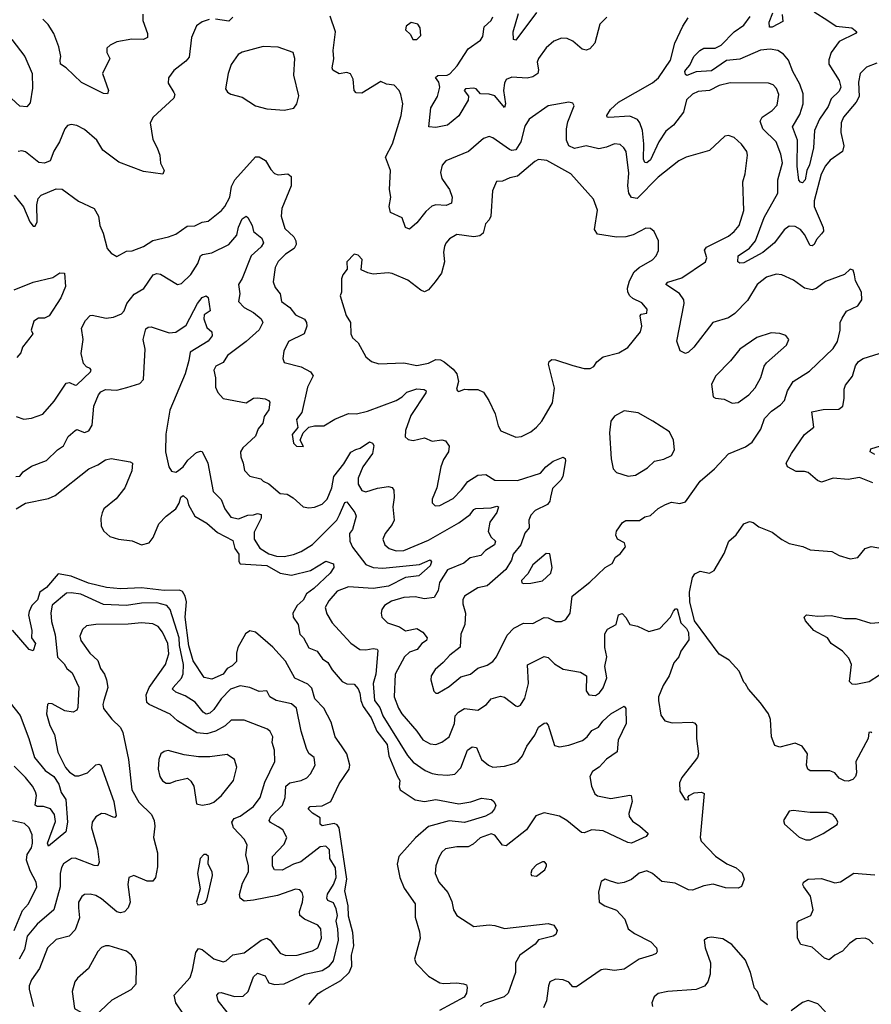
# Model space of a CAD drawing. Extents: x 1892934 to 2008621, y 567149 to 683290.
# Tile 131 of 256: x 1924004 to 1928487, y 643167 to 648348. Entities that reach past the tile are written whole.
import ezdxf

# ---------------------------------------------------------------- set-up
doc = ezdxf.new("R2010")
doc.units = 0

msp = doc.modelspace()

# ---------------------------------------------------------------- linework, layer by layer
at = {"layer": '0CON20XD'}
for points in [[(1924652.1, 648377.9), (1924651.9, 648345), (1924677.1, 648275), (1924675.6, 648254.4), (1924655, 648244.4), (1924594.4, 648245.6), (1924515, 648231.4), (1924480, 648215), (1924462.2, 648197.8), (1924461.9, 648175), (1924478, 648145), (1924439.2, 648065), (1924471.2, 647975), (1924465, 647957.5), (1924445, 647960), (1924328.3, 648018.3), (1924247.5, 648095), (1924218, 648115), (1924215.9, 648135.9), (1924219.4, 648155), (1924208.9, 648205), (1924183.6, 648275), (1924153.5, 648323.5), (1924125, 648351.1)], [(1925125, 648362), (1925105, 648341.1), (1925035, 648351.8)], [(1926205, 644804.4), (1926265, 644840), (1926325, 644890), (1926376.7, 644905), (1926415, 644936), (1926465, 644951.5), (1926495, 644970.6), (1926514.4, 644995), (1926569.7, 645110.3), (1926605, 645147.2), (1926655, 645172.9), (1926705, 645170.8), (1926765, 645202.7), (1926785, 645201.1), (1926825, 645181.4), (1926855, 645181.9), (1926878.8, 645191.2), (1926901.9, 645225), (1926912.5, 645315), (1927005, 645389.2), (1927086, 645465), (1927123.2, 645486.8), (1927139.7, 645520.3), (1927165, 645538.1), (1927192.9, 645575), (1927186.8, 645595), (1927150, 645615), (1927141.1, 645635), (1927145, 645656.2), (1927176.7, 645703.3), (1927195, 645712.9), (1927266.2, 645713.8), (1927295, 645732.5), (1927325, 645738.6), (1927364, 645776), (1927402.5, 645797.5), (1927435, 645808.9), (1927478.2, 645801.8), (1927507.9, 645812.1), (1927585, 645920), (1927661.2, 645985), (1927735, 646063.1), (1927825, 646101.4), (1927858.6, 646125), (1927905.7, 646194.3), (1927925, 646250.6), (1927961.2, 646288.8), (1928008.1, 646321.9), (1928030, 646345), (1928045.2, 646394.8), (1928075, 646444.5), (1928160.9, 646499.1), (1928285, 646618.6), (1928308.9, 646655), (1928322.2, 646715), (1928322.9, 646755), (1928332.4, 646777.6), (1928356.1, 646813.9), (1928415, 646842.5), (1928436.7, 646875), (1928435.6, 646915), (1928404.2, 646974.2), (1928398, 647005), (1928390.7, 647030.7), (1928375, 647036.2), (1928345, 647006.7), (1928245, 646970), (1928196.4, 646933.6), (1928175, 646927.5), (1928135, 646935.5), (1928077.7, 646977.7), (1928015, 647005.6), (1927985, 647008.5), (1927935, 646993.5), (1927885, 646955.7), (1927835, 646871.4), (1927768.5, 646801.5), (1927735, 646780.4), (1927652.9, 646755), (1927553.1, 646625), (1927525, 646599.2), (1927507.8, 646592.2), (1927480.5, 646605), (1927463.6, 646656.4), (1927502.2, 646855), (1927500.3, 646875), (1927477.6, 646907.6), (1927404.2, 646955), (1927415, 646967.8), (1927489.9, 646990.1), (1927613.8, 647075), (1927620, 647095), (1927609.4, 647135), (1927618.2, 647151.8), (1927735, 647210), (1927765, 647233.3), (1927791.2, 647265), (1927816.1, 647345), (1927811.1, 647495), (1927823.2, 647536.8), (1927835.5, 647635), (1927830.6, 647655), (1927803.4, 647693.4), (1927765, 647728.1), (1927735, 647738.6), (1927715, 647735.7), (1927635, 647660.6), (1927511.2, 647625), (1927472.9, 647605), (1927365, 647519.1), (1927253.3, 647406.7), (1927225, 647413.1), (1927211, 647435), (1927204.8, 647475), (1927209.9, 647540.1), (1927195.5, 647655), (1927184.2, 647675), (1927165, 647691.4), (1927135, 647695.6), (1927093.1, 647676.9), (1927051.5, 647668.5), (1926985, 647684.1), (1926925, 647670.3), (1926895, 647685.5), (1926882.7, 647715), (1926881.3, 647775), (1926888.3, 647811.7), (1926922, 647895), (1926915, 647910), (1926895, 647914), (1926785, 647894.3), (1926685, 647825.6), (1926662, 647788), (1926642, 647705), (1926615, 647663.2), (1926595, 647660), (1926581.8, 647665), (1926495, 647726.4), (1926475, 647734.4), (1926445, 647722.9), (1926365.8, 647655), (1926246.2, 647605), (1926227.5, 647582.5), (1926218.9, 647545), (1926225, 647512), (1926248.9, 647478.9), (1926266.2, 647455), (1926280.9, 647415), (1926276.5, 647383.5), (1926248.6, 647371.4), (1926195, 647374.5), (1926172.6, 647367.4), (1926141.2, 647338.8), (1926095, 647278.6), (1926055, 647246.2), (1926034.2, 647254.2), (1926016.2, 647305), (1925955, 647333.8), (1925948.6, 647365), (1925958.2, 647415), (1925951.1, 647455), (1925955.3, 647555), (1925929.6, 647625), (1925965.3, 647694.7), (1926012.5, 647845), (1926020, 647905), (1926010.8, 647955), (1926002, 647975), (1925975, 648003.8), (1925935, 648008.8), (1925905, 648023.3), (1925805, 647961.4), (1925775, 647964), (1925764.2, 647975), (1925758.6, 648035), (1925744.2, 648064.2), (1925725, 648070), (1925685, 648063.1), (1925652.7, 648082.7), (1925648.9, 648095), (1925657.3, 648142.7), (1925653.4, 648186.6), (1925666.1, 648285), (1925637.4, 648367.4)], [(1927095, 648361.9), (1927057.1, 648325), (1927030.4, 648225), (1927005, 648194.5), (1926985, 648188.9), (1926965, 648193.1), (1926915, 648235.5), (1926885, 648249.5), (1926855, 648250.9), (1926815, 648235.5), (1926775, 648200.6), (1926733.8, 648145), (1926728.2, 648125), (1926735.4, 648085), (1926731.1, 648065), (1926705, 648047.8), (1926675, 648041.1), (1926595, 648046.1), (1926565, 648034.4), (1926555.3, 648015), (1926550, 647975), (1926560.8, 647905), (1926555, 647885.8), (1926505, 647947.9), (1926475, 647956.9), (1926428.9, 647958.9), (1926405.8, 647985), (1926395, 647988.9), (1926350, 647985), (1926342.5, 647975), (1926365.9, 647945.9), (1926364.3, 647925), (1926315, 647842.3), (1926255, 647793.6), (1926195, 647781.4), (1926157.5, 647785), (1926168.1, 647885), (1926203.1, 647945), (1926215.8, 647994.2), (1926210.3, 648020.3), (1926192, 648045), (1926205, 648055.5), (1926253.7, 648056.3), (1926267.1, 648062.9), (1926306, 648105), (1926364.4, 648195), (1926429.8, 648240.2), (1926440.8, 648259.2), (1926449.3, 648310.7), (1926485.4, 648344.6), (1926495, 648364.3)], [(1926724, 648386), (1926615, 648241.4), (1926603.3, 648245), (1926601.9, 648285), (1926629.6, 648380.4)], [(1928185, 648390.5), (1928258.6, 648345), (1928302, 648315), (1928383.3, 648305), (1928410, 648285), (1928403.3, 648275), (1928317.1, 648232.9), (1928274.7, 648175.3), (1928262.5, 648137.5), (1928262.7, 648115), (1928317.6, 648027.6), (1928326.9, 647993.1), (1928317.2, 647972.8), (1928275, 647932.8), (1928259.1, 647890.9), (1928214.3, 647825), (1928187.1, 647765), (1928182.1, 647675), (1928160.8, 647585), (1928147.2, 647555), (1928138.9, 647505), (1928125, 647490.6), (1928113.6, 647493.6), (1928104.7, 647504.7), (1928097, 647577), (1928098.8, 647715), (1928071.1, 647785), (1928110.3, 647849.7), (1928127.6, 647905), (1928127.8, 647957.8), (1928110.5, 648009.5), (1928073.7, 648075), (1928050.6, 648135), (1928025, 648167.7), (1927995, 648187.2), (1927955, 648192.5), (1927902.7, 648187.3), (1927795, 648141.2), (1927725, 648132.9), (1927645, 648080.2), (1927565.3, 648074.7), (1927515, 648054.2), (1927509.2, 648059.2), (1927505.7, 648075), (1927510.6, 648085), (1927531.1, 648108.9), (1927552.7, 648155), (1927583.5, 648186.5), (1927605, 648199.1), (1927665, 648199.1), (1927696.2, 648213.8), (1927764.8, 648285.2), (1927815, 648320), (1927848.9, 648365)], [(1928017.1, 648375), (1928020.8, 648339.2), (1927965, 648309.4), (1927950, 648310), (1927949.1, 648335), (1927968.8, 648385)], [(1925000.9, 648349.1), (1924965, 648337.8), (1924933.8, 648316.2), (1924907.3, 648255), (1924895, 648151.9), (1924879, 648131), (1924815, 648081.4), (1924786.8, 648043.2), (1924785.7, 648015), (1924815, 647965.8), (1924820, 647955), (1924814.4, 647935), (1924706.9, 647835), (1924690, 647805), (1924705, 647718.8), (1924727.7, 647675), (1924740.5, 647635), (1924744.2, 647594.2), (1924764.2, 647555), (1924757.5, 647535), (1924655, 647550.4), (1924525, 647598.1), (1924441.5, 647661.5), (1924408.9, 647715), (1924345, 647770.6), (1924305, 647791.4), (1924275, 647797.3), (1924255, 647791.5), (1924241.5, 647775), (1924212.5, 647705), (1924183.4, 647656.6), (1924164.6, 647605.4), (1924135, 647592.9), (1924105, 647597.1), (1924035, 647653.8), (1924015, 647658.5), (1923995, 647654.5)], [(1926095, 648243.6), (1926114.4, 648265), (1926112.1, 648305), (1926099.2, 648325), (1926065, 648334.4), (1926038.6, 648315), (1926034.4, 648295), (1926060, 648270), (1926074, 648245), (1926095, 648243.6)], [(1927986.8, 647986.8), (1927970, 648005), (1927945, 648014.5), (1927744.1, 648015.9), (1927685, 648002.5), (1927635, 647976.2), (1927575, 647970.4), (1927545, 647956.1), (1927513, 647927), (1927497.4, 647862.6), (1927446.2, 647793.8), (1927405, 647761.1), (1927368.4, 647705), (1927325, 647611.2), (1927305, 647595.3), (1927295, 647597.7), (1927286.8, 647615), (1927289.4, 647695), (1927281.9, 647765), (1927268.2, 647805), (1927255, 647823.5), (1927215, 647840), (1927105, 647833.1), (1927096.2, 647836.2), (1927094.2, 647845), (1927114.4, 647875), (1927155, 647914.5), (1927335, 648016), (1927366.8, 648043.2), (1927430, 648135), (1927451.8, 648225), (1927495, 648314.3), (1927522.4, 648357.6)], [(1923962.5, 648245), (1924030, 648155), (1924068.6, 648065), (1924071.7, 647988.3), (1924059.1, 647910.9), (1924040.5, 647889.5), (1924005, 647894.2), (1923915, 647976.2)], [(1925395, 647872.5), (1925446.4, 647883.6), (1925462.5, 647905), (1925473, 647947), (1925446, 648056), (1925451.2, 648145), (1925442.5, 648175), (1925365, 648204), (1925285, 648208.1), (1925175, 648176.9), (1925154.5, 648165.5), (1925117.6, 648112.4), (1925100.8, 648065), (1925087.5, 647985), (1925097, 647967), (1925115, 647956.7), (1925175, 647940.8), (1925245, 647894.3), (1925305, 647880), (1925395, 647872.5)], [(1928515, 648120), (1928461.3, 648098.7), (1928427.1, 648065), (1928419.5, 648019.5), (1928423.2, 647945), (1928407.7, 647915), (1928340.9, 647835), (1928328.5, 647805), (1928325.5, 647755), (1928341.2, 647685), (1928335.6, 647655), (1928270.6, 647609.4), (1928245, 647580), (1928222.5, 647535), (1928186.2, 647395), (1928185.5, 647365), (1928233.6, 647255), (1928234.4, 647235), (1928225, 647221.9), (1928197.9, 647192.1), (1928185, 647166), (1928175, 647158.6), (1928165, 647160), (1928135, 647218.1), (1928113.6, 647245), (1928085, 647260.6), (1928055, 647261.3), (1928027.8, 647242.2), (1927976.4, 647173.6), (1927915, 647123.2), (1927815, 647069.5), (1927795, 647067.1), (1927784.5, 647075), (1927786.5, 647105), (1927845, 647146.2), (1927876.7, 647185), (1927923.3, 647306.7), (1927994.6, 647435), (1927995.4, 647505), (1928019.7, 647595), (1928011.2, 647641.2), (1927986.2, 647705), (1927916.4, 647775), (1927900.9, 647815), (1927911.4, 647835), (1927965, 647870), (1927990.6, 647899.4), (1927999.4, 647955), (1927986.8, 647986.8)], [(1923975, 647424.2), (1924023.5, 647363.5), (1924056.2, 647285), (1924075, 647262.5), (1924085, 647262.5), (1924095.7, 647285), (1924093.1, 647375), (1924101.7, 647408.3), (1924116.7, 647425), (1924195, 647458.6), (1924226.4, 647456.4), (1924313.4, 647393.4), (1924395.4, 647355.4), (1924419.2, 647315), (1924426.2, 647265), (1924442.9, 647225), (1924463.6, 647145), (1924485, 647120.6), (1924515, 647102.5), (1924565, 647130), (1924595, 647132.9), (1924655, 647155.6), (1924705, 647186.7), (1924787.5, 647205), (1924825, 647219.4), (1924885, 647261.1), (1924925, 647264.5), (1924965, 647282.5), (1924995, 647288.5), (1925066.5, 647343.5), (1925082.7, 647365), (1925110, 647415), (1925118.6, 647471.4), (1925135.8, 647505), (1925245, 647626), (1925265, 647626), (1925297.8, 647607.8), (1925325, 647560), (1925345, 647539.2), (1925365, 647532.9), (1925415, 647538.1), (1925433.2, 647523.2), (1925432.5, 647475), (1925383.5, 647355), (1925379.6, 647315), (1925399.1, 647249.1), (1925446.2, 647205), (1925457.7, 647185), (1925459.2, 647165), (1925448.8, 647145), (1925402.1, 647115), (1925363.9, 647076.1), (1925348.2, 647045), (1925338.6, 646968.6), (1925348.5, 646938.5), (1925374.5, 646905), (1925381.8, 646865), (1925425, 646833.3), (1925455, 646795.5), (1925502.7, 646772.7), (1925512.9, 646755), (1925514.4, 646735), (1925500.8, 646695), (1925418.6, 646655), (1925394, 646604), (1925389.2, 646565), (1925396.7, 646545), (1925485, 646521.9), (1925534.5, 646494.5), (1925549.2, 646475), (1925518.2, 646415), (1925488.7, 646281.3), (1925460.5, 646245), (1925467.5, 646202.5), (1925438.8, 646165), (1925445, 646120), (1925460, 646105), (1925498.3, 646101.7), (1925480, 646135), (1925496.2, 646173.8), (1925526.4, 646203.6), (1925555, 646211.2), (1925605, 646210.5), (1925663.3, 646246.7), (1925735, 646276.5), (1925776, 646274), (1925835, 646287.5), (1925985, 646344.1), (1926016.6, 646363.4), (1926041.2, 646388.8), (1926095, 646405.2), (1926133.2, 646403.2), (1926143.1, 646395), (1926141.8, 646385), (1926063.1, 646265), (1926033.8, 646186.2), (1926033.1, 646153.1), (1926049.2, 646139.2), (1926075, 646134.4), (1926135, 646148.9), (1926175, 646131.1), (1926225, 646138.1), (1926245, 646132), (1926264.3, 646105), (1926261.1, 646075), (1926235, 646034.3), (1926220.7, 645995), (1926199.5, 645885), (1926174.4, 645825), (1926175.7, 645805.7), (1926190.9, 645790.9), (1926215, 645791.9), (1926285, 645829.6), (1926330, 645875), (1926362, 645918), (1926415, 645951.8), (1926456.7, 645955), (1926505, 645924.5), (1926625, 645923.8), (1926745, 645962), (1926772.9, 645995), (1926811.9, 646025), (1926865, 646046.2), (1926875, 646040), (1926876.4, 646026.4), (1926861.9, 645945), (1926852.9, 645925), (1926808.5, 645881.5), (1926798.2, 645835), (1926794.5, 645815), (1926782.8, 645797.2), (1926717.1, 645765), (1926695, 645741.4), (1926684.6, 645715), (1926686.2, 645675), (1926663.2, 645646.8), (1926642.3, 645585), (1926602.1, 645535), (1926592.1, 645505), (1926562.5, 645455), (1926465, 645368.9), (1926415, 645357.8), (1926344.3, 645315), (1926335.6, 645295), (1926335.6, 645275), (1926349.6, 645225), (1926347.5, 645165), (1926325.3, 645114.7), (1926323.1, 645046.9), (1926267.5, 645005), (1926232.9, 644965), (1926190.7, 644929.3), (1926169.4, 644895), (1926167.5, 644875), (1926183.8, 644815), (1926194.4, 644804.4), (1926205, 644804.4)], [(1926615, 646150.8), (1926645, 646154.2), (1926695, 646180), (1926725, 646204), (1926752.9, 646235), (1926808.3, 646331.7), (1926819.1, 646409.1), (1926786.7, 646535), (1926790.7, 646549.3), (1926805, 646560), (1926825, 646558.8), (1926915, 646528), (1926975, 646513.3), (1927006.4, 646513.6), (1927026.4, 646523.6), (1927042.3, 646547.7), (1927075.5, 646574.5), (1927156.7, 646595), (1927205, 646622.9), (1927270.8, 646705), (1927279.5, 646735), (1927269.7, 646790.3), (1927275, 646799.2), (1927305.6, 646804.4), (1927306.2, 646825), (1927279.1, 646859.1), (1927230.7, 646880.7), (1927215, 646894.5), (1927204.3, 646914.3), (1927203.1, 646935), (1927214, 646975), (1927238.7, 647021.3), (1927265, 647044.6), (1927334.3, 647085), (1927353.8, 647106.2), (1927367, 647133), (1927366.9, 647185), (1927344.2, 647234.2), (1927325, 647248.8), (1927299.2, 647250.8), (1927233.1, 647216.9), (1927195, 647205.4), (1927145.4, 647204.6), (1927045, 647220.6), (1927028.9, 647245), (1927045.5, 647345.5), (1927025, 647403.8), (1926905, 647536.9), (1926778, 647608), (1926735, 647611.9), (1926715, 647602.5), (1926625, 647525.8), (1926583.6, 647516.4), (1926545, 647498.8), (1926513.6, 647496.4), (1926492.3, 647447.7), (1926484.4, 647315), (1926475.8, 647295), (1926455.6, 647274.4), (1926444.2, 647225.8), (1926425, 647210.4), (1926394.7, 647205.3), (1926305, 647218.1), (1926266.9, 647195), (1926246.9, 647173.1), (1926239.6, 647155), (1926234.6, 647125), (1926239.5, 647075), (1926224.6, 647015), (1926190.7, 646969.3), (1926155, 646927.5), (1926135, 646916.9), (1926115, 646925.6), (1926047.4, 646977.4), (1925965, 647013.2), (1925943.1, 647016.9), (1925865, 647009.4), (1925835.5, 647015.5), (1925801.3, 647031.3), (1925805.8, 647085.8), (1925785, 647108.6), (1925765, 647113.8), (1925726.2, 647075), (1925727.5, 647035), (1925704, 647006), (1925698, 646985), (1925697.8, 646915), (1925691.1, 646895), (1925721.5, 646791.5), (1925744.2, 646754.2), (1925747.5, 646695), (1925756, 646675), (1925785, 646648.8), (1925825, 646573.8), (1925855, 646550), (1925895, 646538.1), (1926025, 646543.1), (1926095, 646528.2), (1926155, 646541.5), (1926195, 646559.5), (1926218, 646558), (1926238.8, 646548.8), (1926285, 646510), (1926304.3, 646485), (1926313.8, 646445), (1926303.8, 646405), (1926307.5, 646395), (1926315, 646391.2), (1926345, 646403.3), (1926362.3, 646402.3), (1926415, 646402.5), (1926445, 646388.8), (1926473.6, 646345), (1926505.7, 646275), (1926521.5, 646211.5), (1926535.7, 646185.7), (1926615, 646150.8)], [(1923985, 646260.8), (1924025, 646247.1), (1924065, 646251.4), (1924125, 646272.5), (1924185, 646341.4), (1924248.6, 646435), (1924265, 646438.9), (1924295, 646425.3), (1924305, 646426.7), (1924376.1, 646495), (1924379.6, 646505), (1924375, 646513.1), (1924355, 646521.8), (1924339, 646539), (1924327.5, 646592.5), (1924337.1, 646665), (1924328.6, 646725), (1924350.8, 646765), (1924375, 646791.2), (1924385, 646794), (1924458.3, 646778.3), (1924496.7, 646783.3), (1924538.8, 646801.2), (1924553.2, 646816.8), (1924566.9, 646855), (1924605.6, 646904.4), (1924656.7, 646933.3), (1924705.7, 647005), (1924725, 647012.1), (1924745, 647008.9), (1924835, 646955.6), (1924855, 646960.6), (1924905, 647008.1), (1924941.8, 647065), (1924955, 647105.7), (1924966.7, 647113.3), (1925015, 647121.1), (1925105, 647164.7), (1925146.3, 647213.7), (1925155, 647257.1), (1925175, 647301.2), (1925195, 647315.4), (1925205, 647308), (1925226.7, 647265), (1925234.4, 647234.4), (1925278.9, 647198.9), (1925287.2, 647175), (1925275, 647152.3), (1925222.5, 647105), (1925175, 646986.2), (1925155.5, 646955), (1925162.7, 646905), (1925156, 646865), (1925185, 646833.6), (1925235, 646808.2), (1925274.7, 646775), (1925284.2, 646755), (1925264.3, 646715.7), (1925196.2, 646655), (1925098.2, 646581.8), (1925075.5, 646545), (1925036.9, 646525), (1925025.5, 646505), (1925034.1, 646464.1), (1925034.3, 646414.3), (1925046.8, 646386.8), (1925074.5, 646354.5), (1925195, 646332.7), (1925235, 646356.5), (1925255, 646358.5), (1925295, 646353.1), (1925313.8, 646345), (1925320.8, 646335), (1925315.6, 646295), (1925289.8, 646260.2), (1925283.6, 646225), (1925258.2, 646195), (1925245, 646157.1), (1925177.5, 646095), (1925166.2, 646075), (1925167.4, 646047.4), (1925180.5, 646015), (1925186.3, 645976.3), (1925215, 645946.7), (1925272.4, 645932.4), (1925285, 645919.4), (1925315, 645906.7), (1925375, 645855.7), (1925410.9, 645850.9), (1925442.6, 645832.6), (1925495, 645785.6), (1925525, 645779.5), (1925555, 645782.5), (1925595, 645798.5), (1925621.8, 645825), (1925646.3, 645885), (1925657.1, 645945), (1925709.6, 646010.4), (1925746.9, 646073.1), (1925773.1, 646086.9)], [(1923975, 646927.5), (1924075, 646967.9), (1924177.9, 646992.1), (1924215, 647016.9), (1924238.8, 647015), (1924245.6, 646945), (1924220, 646885), (1924159.5, 646790.5), (1924135, 646778), (1924103, 646777), (1924077.7, 646762.3), (1924064.4, 646715), (1924071.9, 646695), (1924056.2, 646673.8), (1924018.1, 646625), (1924009.2, 646595), (1923989.1, 646570.9)], [(1923982.5, 645945), (1924005, 645947.1), (1924021.5, 645968.5), (1924065, 645999.5), (1924145, 646028.5), (1924202.9, 646085), (1924234.3, 646105.7), (1924259.2, 646155), (1924295, 646187.5), (1924305, 646191.4), (1924345, 646176.9), (1924366.9, 646185), (1924385.5, 646214.5), (1924394.4, 646315), (1924419.1, 646375), (1924430.7, 646389.3), (1924455, 646401.8), (1924515, 646399.3), (1924566.8, 646413.2), (1924636, 646434), (1924655.3, 646454.7), (1924664.7, 646615), (1924654.1, 646665), (1924667.9, 646722.1), (1924679.2, 646730.8), (1924695, 646732.5), (1924789.8, 646699.8), (1924825, 646703.6), (1924879.5, 646740.5), (1924940, 646855), (1924965, 646887.1), (1924984.5, 646894.5), (1924995, 646885.8), (1925006.5, 646816.5), (1924975.5, 646795), (1924972.4, 646775), (1924988.1, 646728.1), (1925014.4, 646705), (1925017.1, 646685), (1924995, 646657.1), (1924900.6, 646599.4), (1924894.6, 646554.6), (1924874.7, 646485), (1924793.6, 646293.6), (1924772.2, 646167.8), (1924770.9, 646075), (1924788, 645995), (1924803.1, 645973.1), (1924825, 645967.5), (1924835, 645972.9), (1924864, 645995), (1924888.9, 646031.1), (1924935, 646070), (1924955, 646078.6), (1924965, 646076.2), (1924994.5, 646014.5), (1925021.5, 645865), (1925065, 645824.2), (1925083.6, 645773.6), (1925115, 645730.4), (1925155, 645721.1), (1925205, 645740.8), (1925235, 645742), (1925255, 645750), (1925275.6, 645745), (1925275.4, 645725), (1925238.2, 645651.8), (1925237.9, 645615), (1925267.2, 645567.2), (1925315, 645538.4), (1925355, 645525.2), (1925395, 645523.3), (1925445, 645533.3), (1925485, 645549.3), (1925545, 645586.2), (1925672.2, 645715), (1925686.4, 645743.6), (1925715, 645808), (1925725, 645811.4), (1925768.1, 645755), (1925775.6, 645735), (1925755.6, 645665), (1925739.4, 645645), (1925740.9, 645605), (1925755, 645572.9), (1925825, 645481.8), (1925865, 645465.2), (1925915, 645461.5), (1926108.1, 645481.9), (1926165, 645505.8), (1926170.8, 645495), (1926164.3, 645475), (1926105, 645421.2), (1926035, 645412.3), (1925945, 645368.1), (1925865, 645354.3), (1925735.3, 645364.7), (1925675, 645341.2), (1925630.4, 645289.6), (1925612.5, 645255), (1925621.2, 645221.2), (1925648.1, 645175), (1925685, 645134.6), (1925746.9, 645066.9), (1925793.9, 645033.9), (1925825, 645032.1), (1925865, 645039.2), (1925885, 645035.3), (1925889.1, 645029.1), (1925878.1, 644905), (1925863.5, 644855), (1925871.4, 644765), (1925898.8, 644728.8), (1925916, 644685), (1926045.6, 644475.6), (1926075, 644442.1), (1926138.2, 644398.2), (1926175, 644381.2), (1926205, 644376), (1926255, 644372.5), (1926295, 644378.8), (1926325, 644411.4), (1926360.8, 644505), (1926385, 644521.8), (1926408.5, 644518.5), (1926435.3, 644455.3), (1926471.9, 644425), (1926495, 644414.7), (1926555, 644419.6), (1926606, 644435), (1926625.6, 644445), (1926650.4, 644475)], [(1927755, 646330), (1927785, 646334.2), (1927842.5, 646375), (1927875, 646411.4), (1927905, 646466.2), (1927923.1, 646525), (1927935, 646542.9), (1928040.6, 646635), (1928052, 646665), (1928036.6, 646686.6), (1928005, 646697.1), (1927959.7, 646700.3), (1927883.8, 646676.2), (1927795, 646614.2), (1927746, 646554), (1927667.5, 646475), (1927645, 646430), (1927653.6, 646363.6), (1927666.2, 646356.2), (1927712.3, 646352.3), (1927755, 646330)], [(1928495, 645910.5), (1928425, 645940), (1928365, 645928.5), (1928285, 645935.5), (1928225, 645914.4), (1928203.1, 645923.1), (1928155, 645965.6), (1928135, 645971.4), (1928090.3, 645970.3), (1928046.2, 645995), (1928039.2, 646015), (1928065.7, 646065), (1928134.6, 646165.4), (1928184.2, 646205), (1928174.4, 646285.6), (1928233.2, 646296.8), (1928315, 646298.8), (1928336.1, 646313.9), (1928344.2, 646355), (1928343.1, 646405), (1928351.4, 646425), (1928387.6, 646472.4), (1928403.9, 646526.1), (1928419.8, 646550.2), (1928444.6, 646565.4), (1928585, 646610)], [(1927207.1, 645947.1), (1927245, 645951.1), (1927309.1, 645990.9), (1927345, 646025.8), (1927395, 646035.6), (1927435, 646055.5), (1927450, 646085), (1927445.8, 646135), (1927425, 646179.2), (1927336.2, 646236.2), (1927259.8, 646279.8), (1927185, 646289.4), (1927135, 646262.5), (1927115.7, 646235), (1927109.2, 646175), (1927117.6, 646037.6), (1927127.5, 645985), (1927145, 645966), (1927207.1, 645947.1)], [(1925773.1, 646086.9), (1925795.9, 646094.1), (1925845, 646126.2), (1925860.4, 646120.4), (1925867.1, 646107.1), (1925860, 646065), (1925809.6, 645995), (1925784.8, 645935.2), (1925786.2, 645905), (1925805, 645871.5), (1925825, 645864.7), (1925886.9, 645883.1), (1925945, 645891.8), (1925965, 645886.7), (1925973.5, 645873.5), (1925975.3, 645834.7), (1925967.5, 645785), (1925975.6, 645715), (1925965, 645692), (1925926.7, 645645), (1925915.6, 645615), (1925925.6, 645585), (1925949.2, 645565), (1925985, 645552.9), (1926025, 645555.4), (1926155, 645609.4), (1926315, 645700.8), (1926375, 645744), (1926395, 645771.5), (1926405, 645776.2), (1926485, 645778.8), (1926515, 645788.6), (1926523.3, 645785), (1926516.2, 645755), (1926478.9, 645705), (1926469.8, 645655), (1926484.8, 645624.8), (1926508.6, 645605), (1926503.1, 645585), (1926455, 645555.5), (1926431.5, 645528.5), (1926375, 645516.3), (1926341.8, 645488.2), (1926255, 645453.5), (1926213.3, 645386.7), (1926206.4, 645345), (1926185, 645308.5), (1926135, 645300.9), (1926085, 645311.9), (1926025, 645308.2), (1925961.7, 645288.3), (1925924.4, 645265), (1925910, 645245), (1925905.7, 645225), (1925910.8, 645205), (1925940.6, 645175), (1926002.6, 645152.6), (1926035, 645133.1), (1926095, 645144.7), (1926125.2, 645125.2), (1926148.1, 645095), (1926145, 645082), (1926120.6, 645065), (1926095.5, 645035), (1926055, 645020), (1926029.6, 644995), (1925980.4, 644905), (1925975.2, 644785.2), (1925997.5, 644725), (1926015, 644695.4), (1926095, 644604.4), (1926125, 644558.2), (1926165, 644537.1), (1926195, 644534.6), (1926225, 644546.2), (1926265, 644574.6), (1926292.6, 644645), (1926295.7, 644685), (1926314.3, 644705), (1926345, 644724.4), (1926415, 644715.7), (1926461.4, 644745), (1926486.2, 644773.8), (1926535, 644787.9), (1926555, 644783.5), (1926615, 644737.1), (1926625.6, 644734.4), (1926639.1, 644740.9), (1926662.1, 644777.9), (1926681.8, 644855), (1926676.7, 644953.3), (1926765, 644998.1), (1926785, 644992.5), (1926819.1, 644959.1), (1926865, 644931.2), (1926955, 644915.7), (1926987.5, 644895), (1926986.4, 644816.4), (1927000, 644795), (1927035, 644792), (1927055, 644806.2), (1927075, 644833.3), (1927094.4, 644885), (1927084, 644944), (1927093.8, 644995), (1927084.5, 645045), (1927083.8, 645116.2), (1927098.5, 645141.5), (1927143.3, 645165), (1927155, 645216.7), (1927175, 645223.8), (1927195, 645203.3), (1927215.9, 645165.9), (1927255, 645157.1), (1927315, 645128.6), (1927373.8, 645145), (1927430, 645205), (1927445, 645236.7), (1927455, 645247.5), (1927465, 645247.5), (1927483.8, 645175), (1927514.3, 645144.3), (1927524.4, 645124.4), (1927525.7, 645085), (1927484, 645026), (1927472.9, 644995), (1927446.6, 644963.4), (1927421.9, 644895), (1927390.9, 644845), (1927366.9, 644785), (1927365.7, 644765), (1927377.9, 644687.9), (1927399.1, 644659.1), (1927438.8, 644648.8), (1927545, 644651.2), (1927557.1, 644647.1), (1927566.2, 644635), (1927565.8, 644565), (1927577.5, 644485), (1927572.2, 644465), (1927555, 644443.3), (1927488.6, 644361.4), (1927477.4, 644332.6), (1927478.6, 644288.6), (1927506.1, 644243.9), (1927525.8, 644244.2), (1927520, 644255), (1927527.5, 644265), (1927555, 644279.2), (1927593.6, 644283.6), (1927606.1, 644276.1), (1927585.7, 644045), (1927590.6, 644025), (1927667.1, 643947.1), (1927726.7, 643906.7), (1927774.5, 643884.5), (1927806.4, 643856.4), (1927816.9, 643825), (1927803.9, 643786.1), (1927785, 643777.7), (1927719.9, 643779.9), (1927655, 643798.5), (1927605, 643790), (1927545, 643767.8), (1927525, 643769.1), (1927454.4, 643804.4), (1927383.9, 643813.9), (1927334.3, 643855), (1927305, 643868.9), (1927265, 643857.7), (1927225, 643824.6), (1927185, 643808.2), (1927153.4, 643803.4), (1927113.3, 643815), (1927085, 643826.2), (1927065, 643812.5), (1927050.4, 643759.6), (1927054.5, 643704.5), (1927084.6, 643684.6), (1927145, 643663.1), (1927190, 643615), (1927207.1, 643565), (1927239.3, 643539.3), (1927325.8, 643495), (1927355.8, 643465), (1927360, 643445), (1927353.8, 643435), (1927334.5, 643425.5), (1927265.3, 643404.7), (1927185, 643352.5), (1927135, 643345.6), (1927085, 643351.9), (1927065, 643348.1), (1926935, 643258.8), (1926915, 643258.1), (1926893.5, 643283.5), (1926865, 643295.3), (1926825, 643299.5), (1926795, 643285.7), (1926787.1, 643265), (1926777.1, 643185), (1926760.7, 643149.3)], [(1928505, 646061.1), (1928480, 646075), (1928485, 646090), (1928535, 646106.7)], [(1923985.3, 645774.7), (1924035, 645803.6), (1924155, 645828.1), (1924190.8, 645845), (1924367.5, 645985), (1924415, 646005.6), (1924455, 646032.5), (1924485, 646038.8), (1924585, 646022.5), (1924597.5, 646015), (1924593.5, 645975), (1924556.2, 645885)], [(1924556.2, 645885), (1924512.3, 645827.7), (1924446, 645775), (1924436.9, 645753.1), (1924430, 645725), (1924432.6, 645682.6), (1924447.3, 645657.3), (1924478.9, 645628.9), (1924524.1, 645614.1), (1924595.9, 645605.9), (1924645, 645584.8), (1924684.4, 645595), (1924706.1, 645623.9), (1924735.6, 645695), (1924775, 645735.9), (1924825, 645774.6), (1924842.9, 645805), (1924851.5, 645835), (1924865, 645844.2), (1924884.7, 645824.7), (1924892.9, 645795), (1924926.4, 645735), (1924989.6, 645699.6), (1925045, 645649.7), (1925125, 645607.3), (1925136.8, 645565), (1925156.4, 645535), (1925157.8, 645497.8), (1925165, 645485.7), (1925305, 645475.9), (1925375, 645436.1), (1925435.2, 645424.8), (1925535, 645450.2), (1925615, 645499.2), (1925656, 645485), (1925657.8, 645465), (1925637.9, 645435), (1925552, 645355), (1925513, 645327), (1925495, 645293.8), (1925464.7, 645265), (1925442.3, 645225), (1925443.3, 645205), (1925469.6, 645165), (1925478.5, 645115), (1925497.1, 645095), (1925525, 645043.6), (1925569.5, 645025), (1925598, 644985), (1925625.9, 644965.9), (1925647.9, 644927.9), (1925701.8, 644865), (1925725, 644854), (1925765, 644851.1), (1925785, 644827.1), (1925794.8, 644805), (1925798.8, 644765), (1925812.1, 644735), (1925854, 644675), (1925883.3, 644605), (1925937.4, 644535), (1925946.2, 644475), (1925989.9, 644369.9), (1926003.9, 644345), (1926001, 644311), (1926006.1, 644295), (1926085, 644242.9), (1926134.8, 644234.8), (1926195, 644244.3), (1926315, 644221.9), (1926377.6, 644232.4), (1926435, 644252.1), (1926487.5, 644245), (1926500, 644235), (1926510, 644215), (1926502.9, 644195), (1926486.4, 644175), (1926455, 644157.7), (1926345, 644123.3), (1926265, 644131.9), (1926155, 644103.3), (1926086.9, 644043.1), (1925999.2, 643945), (1925990, 643905), (1926004.6, 643835), (1926028.1, 643778.1), (1926085.6, 643695), (1926084.6, 643625), (1926107.6, 643547.6), (1926111.5, 643515), (1926081.9, 643405), (1926091.5, 643381.5), (1926155.8, 643315), (1926215, 643280.8), (1926235, 643275.7), (1926305, 643279.4), (1926340, 643275), (1926355, 643268.8), (1926360, 643255), (1926356, 643225), (1926342.9, 643205), (1926213.8, 643135)], [(1928490, 644595), (1928485, 644600), (1928473, 644597), (1928470, 644565), (1928406, 644445), (1928408, 644385), (1928403.8, 644365), (1928390, 644350), (1928365, 644340.6), (1928345, 644343.1), (1928317.6, 644357.6), (1928294, 644385), (1928267.5, 644395), (1928165, 644396), (1928152.5, 644405), (1928145.8, 644425), (1928150.8, 644485), (1928123.3, 644525), (1928085, 644540.8), (1928005, 644520), (1927979.2, 644529.2), (1927961.4, 644575), (1927956, 644665), (1927946, 644695), (1927903.9, 644753.9), (1927840, 644825), (1927823.9, 644853.9), (1927815, 644862.5), (1927790.5, 644920.5), (1927737.9, 644977.9), (1927685, 645008.8), (1927555.6, 645185.6), (1927531.8, 645285), (1927530.4, 645335), (1927545, 645412.5), (1927557.3, 645432.7), (1927585, 645446.2), (1927635, 645436.7), (1927659.5, 645450.5), (1927711.4, 645538.6), (1927735.8, 645605), (1927775, 645638), (1927816.2, 645695), (1927845, 645707.5), (1927865, 645702), (1927895, 645678.8), (1927965, 645652), (1928015, 645613.8), (1928055, 645592), (1928125.7, 645575.7), (1928165, 645558), (1928279.7, 645549.7), (1928318.3, 645528.3), (1928375, 645511.2), (1928415, 645518.8), (1928453.8, 645565), (1928485.7, 645575.7), (1928655, 645545.8)], [(1926655, 645381.2), (1926695, 645384), (1926755, 645396.2), (1926798.8, 645435), (1926806.9, 645465), (1926795, 645537.5), (1926775, 645538.8), (1926705, 645479.4), (1926678.1, 645431.9), (1926645, 645397.5), (1926647.5, 645385), (1926655, 645381.2)], [(1925525, 643166.5), (1925575, 643223.6), (1925593.6, 643236.4), (1925695, 643292.3), (1925738.5, 643335), (1925752.4, 643367.6), (1925750.5, 643425), (1925761.8, 643475), (1925757.2, 643545), (1925735, 643630.8), (1925733.5, 643685), (1925714.8, 643765), (1925726.2, 643826.2), (1925686.2, 644095), (1925675, 644112.2), (1925658.7, 644118.7), (1925595, 644106.5), (1925585.6, 644115), (1925585, 644148.9), (1925545, 644172.5), (1925522.9, 644195), (1925532.1, 644207.9), (1925595, 644211.2), (1925641.8, 644235), (1925685, 644327.8), (1925737.9, 644405), (1925742.1, 644425), (1925725.5, 644485.5), (1925697.4, 644527.4), (1925664.3, 644575), (1925642.6, 644652.6), (1925604.1, 644725), (1925557.7, 644775), (1925541.2, 644831.2), (1925521.2, 644851.2), (1925452.5, 644882.5), (1925402.3, 644972.3), (1925336.2, 645046.2), (1925245, 645126.2), (1925215, 645132.5), (1925192.7, 645117.3), (1925151.6, 645045), (1925144.6, 645014.6), (1925145, 644971.4), (1925121.6, 644948.4), (1925095, 644934.7), (1925075.1, 644904.9), (1925015, 644877.8), (1924975, 644886.7), (1924916.8, 644975), (1924894, 645054), (1924875.2, 645205), (1924882, 645285), (1924875, 645315.5), (1924859.8, 645339.8), (1924845, 645346.8), (1924765, 645344.6), (1924645, 645358.9), (1924535, 645352.6), (1924459.8, 645359.8), (1924365, 645384), (1924275, 645419.6), (1924206.9, 645433.1), (1924145, 645359.7), (1924110, 645335), (1924098.1, 645295), (1924068, 645265), (1924052.9, 645235), (1924050.2, 645215), (1924068, 645135), (1924065.4, 645095.4), (1924086.9, 645065), (1924075, 645027.1), (1924052.9, 645035), (1923965, 645135.4)], [(1925095.8, 643125), (1925047.8, 643185), (1925042, 643215), (1925052.5, 643227.5), (1925065, 643229.5), (1925135, 643208.5), (1925179.8, 643210.2), (1925205.5, 643235), (1925235, 643310.8), (1925255, 643330), (1925295, 643316.4), (1925305.6, 643295.6), (1925315, 643279.6), (1925345, 643271.2), (1925395, 643275.5), (1925505, 643325.9), (1925595.4, 643344.6), (1925635, 643370), (1925656.2, 643395), (1925682.2, 643505), (1925678.9, 643565), (1925669.1, 643605), (1925676.2, 643635), (1925669.8, 643669.8), (1925655, 643701.8), (1925625, 643713.6), (1925619.7, 643725), (1925624, 643746), (1925655, 643797.9), (1925668.9, 643835), (1925666.2, 643885), (1925636.7, 643935), (1925635, 643980), (1925615, 643998.5), (1925586.2, 643995), (1925483.5, 643916.5), (1925445, 643904.1), (1925385, 643872.1), (1925345, 643874.4), (1925334.7, 643894.7), (1925334.7, 643945), (1925395, 644010), (1925410.6, 644045), (1925389.4, 644085), (1925365, 644100.6), (1925323.5, 644123.5), (1925316.2, 644135), (1925326.4, 644155), (1925387.5, 644215), (1925401, 644255), (1925403.8, 644315), (1925425, 644332.8), (1925485, 644344.7), (1925515, 644358.9), (1925535, 644380), (1925558.6, 644425), (1925554, 644465), (1925525, 644487.5), (1925513.2, 644513.2), (1925485.3, 644605), (1925461.5, 644725), (1925435, 644747.5), (1925353.3, 644765), (1925321.2, 644785), (1925305, 644816.7), (1925265, 644812.9), (1925214.7, 644834.7), (1925165, 644843.1), (1925112.9, 644825), (1925065, 644774.5), (1925025, 644718.7), (1925005, 644699.6), (1924985, 644694.7), (1924968.9, 644705), (1924926.9, 644756.9), (1924875, 644790), (1924825, 644808.9), (1924808.5, 644825), (1924811.3, 644835), (1924856, 644884), (1924863.7, 644906.3), (1924866.1, 644955), (1924845.3, 645055), (1924843.1, 645095), (1924796.4, 645245), (1924778.6, 645265), (1924725, 645280.5), (1924645, 645277.8), (1924565, 645265.7), (1924445, 645270.2), (1924325, 645324.8), (1924275, 645332.6), (1924250.1, 645329.9), (1924175, 645266.7), (1924166.9, 645226.9), (1924171.4, 645181.4), (1924190.5, 645110.5), (1924203.4, 644993.4), (1924238, 644958), (1924251.8, 644935), (1924280.7, 644910.7), (1924315.3, 644835.3), (1924310.5, 644729.5), (1924304.5, 644715.5), (1924285, 644704.3), (1924241.4, 644711.4), (1924175, 644747.5), (1924155, 644750), (1924150, 644745), (1924144.4, 644695), (1924162.5, 644635), (1924186.7, 644586.7), (1924204, 644494), (1924245, 644413.9), (1924265, 644388.9), (1924295, 644368.8), (1924315, 644369.2), (1924360, 644385), (1924405, 644427.5), (1924420.5, 644430.5), (1924431.2, 644425), (1924498.8, 644235), (1924511.2, 644158.8), (1924505, 644150), (1924495, 644151.1), (1924455, 644170), (1924435, 644170.6), (1924405, 644153.1), (1924384.7, 644125.3), (1924381.8, 644095), (1924413, 643985), (1924421.2, 643915), (1924415, 643896), (1924395, 643897.5), (1924295, 643935.4), (1924276, 643934), (1924235, 643906.5), (1924223.5, 643886.5), (1924217.3, 643855), (1924216.2, 643785), (1924183.9, 643665), (1924095, 643588.7), (1924042.5, 643525), (1924029.3, 643455), (1924001.2, 643405)], [(1928585, 644933.6), (1928476.2, 644863.8), (1928405, 644849.2), (1928385, 644851.2), (1928372, 644865), (1928381.9, 644955), (1928368.7, 644988.7), (1928335.6, 645025.6), (1928275.6, 645065.6), (1928255.4, 645095.4), (1928184.5, 645134.5), (1928140, 645185), (1928133.3, 645205), (1928145, 645216.2), (1928205, 645209.2), (1928275, 645212.5), (1928347, 645197), (1928405, 645196.8), (1928485, 645172.1), (1928545, 645178.1)], [(1924865.8, 643115), (1924825.5, 643175), (1924816.7, 643215), (1924901.2, 643308.8), (1924913.7, 643346.3), (1924930.3, 643439.7), (1924945, 643460), (1924965, 643455.8), (1925025, 643406.8), (1925075, 643390.4), (1925090.8, 643395), (1925125, 643426.5), (1925185, 643437.1), (1925275, 643504.6), (1925304.4, 643514.4), (1925321.4, 643505), (1925375, 643436.5), (1925405, 643423.1), (1925465, 643426.2), (1925545, 643448.8), (1925572.2, 643465), (1925592.5, 643515), (1925588.9, 643565), (1925573.5, 643583.5), (1925503.1, 643615), (1925478.8, 643635), (1925475.9, 643655), (1925492.3, 643705), (1925495.5, 643735), (1925490.8, 643755), (1925478.7, 643768.7), (1925455, 643773.1), (1925360, 643740), (1925235, 643714.6), (1925185, 643710.4), (1925164.5, 643725), (1925161.2, 643745), (1925177.3, 643805), (1925207.8, 643865), (1925207.7, 643895), (1925193.8, 643953.8), (1925200.9, 644005), (1925187.8, 644035), (1925129.5, 644095), (1925120, 644125), (1925132.5, 644145), (1925165, 644156.9), (1925235, 644208.2), (1925268.8, 644255), (1925294.2, 644335.8), (1925347.3, 644445), (1925345.5, 644505), (1925332.9, 644545), (1925335.5, 644575), (1925322.3, 644602.3), (1925307.5, 644615), (1925185, 644662.8), (1925116.9, 644663.1), (1925085, 644632.5), (1925034.3, 644604.3), (1924989.4, 644590.6), (1924936.1, 644596.1), (1924835, 644659.2), (1924795, 644694.6), (1924685, 644744.5), (1924673.3, 644755), (1924669.5, 644795), (1924685.9, 644835), (1924770.4, 644955), (1924788.1, 645011.9), (1924784.2, 645065), (1924755.8, 645125), (1924732, 645155), (1924705, 645168.8), (1924645, 645174.7), (1924575, 645167.6), (1924403.9, 645166.1), (1924355, 645159.4), (1924335, 645140), (1924320, 645105), (1924325, 645081.2), (1924372.2, 645015), (1924415, 644975.7), (1924428.5, 644935), (1924449.6, 644905), (1924460.7, 644875), (1924466.9, 644835), (1924446.7, 644765), (1924440.4, 644745), (1924445, 644724.2), (1924487.8, 644667.8), (1924534, 644624), (1924547.2, 644597.2), (1924575.7, 644455.7), (1924593.8, 644295), (1924630.2, 644230.2), (1924697.5, 644165), (1924710.8, 644135), (1924714.6, 644105), (1924707.2, 644045), (1924729.2, 643965), (1924728.8, 643891.2), (1924719.2, 643835), (1924704.3, 643815.7), (1924675, 643814.3), (1924605, 643844.2), (1924578.8, 643835), (1924572.5, 643797.5), (1924584.6, 643705), (1924575.5, 643675), (1924555, 643652.9), (1924535, 643648.1), (1924515, 643654.4), (1924435, 643721.2), (1924405, 643738.8), (1924375, 643747.3), (1924345, 643745.5), (1924330, 643735), (1924314, 643705), (1924313.8, 643675), (1924317.9, 643622.1), (1924295, 643558.6), (1924264.2, 643525), (1924195, 643507.5), (1924149.5, 643465), (1924107.5, 643355), (1924066.1, 643295), (1924053.4, 643265), (1924052.6, 643245), (1924077.1, 643155)], [(1923953.4, 644753.4), (1924006.9, 644686.9), (1924051.9, 644565), (1924081.1, 644465), (1924137.7, 644397.7), (1924182.9, 644365), (1924209.8, 644325), (1924222.4, 644282.4), (1924246.5, 644245), (1924254.4, 644125), (1924246.7, 644075), (1924155, 644000), (1924150, 644015), (1924191.7, 644128.3), (1924187.3, 644165), (1924165, 644196), (1924128.2, 644208.2), (1924095, 644207.8), (1924085.7, 644215), (1924091.2, 644265), (1924087.5, 644285), (1924071.3, 644315), (1924035, 644359.7), (1923975, 644420)], [(1926650.4, 644475), (1926673.2, 644525), (1926716.2, 644583.8), (1926734.8, 644625.2), (1926765, 644647.1), (1926775, 644648), (1926785, 644636), (1926819.4, 644529.4), (1926845, 644521.5), (1926895, 644530), (1926965.5, 644555), (1926990.8, 644575), (1927015, 644607.5), (1927050, 644625), (1927073.3, 644656.7), (1927115, 644695.5), (1927186.2, 644736.2), (1927193.9, 644723.9), (1927195.5, 644645), (1927153.6, 644556.4), (1927148.1, 644495), (1927092.5, 644457.5), (1927054.2, 644415), (1927018.3, 644391.7), (1927005.6, 644365), (1927013.3, 644315), (1927031.1, 644275), (1927045, 644263.8), (1927115, 644250), (1927215, 644268), (1927222.5, 644265), (1927228.1, 644235), (1927210.8, 644170.8), (1927212.5, 644155), (1927230.2, 644130.2), (1927268.8, 644105), (1927312.5, 644065), (1927300.7, 644049.3), (1927225, 644014.4), (1927205, 644018.6), (1927075, 644080.4), (1927015, 644084.6), (1926975, 644070), (1926960.9, 644070.9), (1926884, 644134), (1926845, 644156.9), (1926765, 644175.4), (1926720.6, 644159.4), (1926670.9, 644085), (1926565, 644001.5), (1926544.3, 644005), (1926505, 644057.1), (1926485, 644063.5), (1926427.2, 644042.8), (1926391, 644009), (1926365, 643996), (1926305, 643995.3), (1926245.4, 643984.6), (1926225, 643967.1), (1926210.2, 643939.8), (1926193.6, 643895), (1926190, 643855), (1926209.4, 643809.4), (1926257.3, 643755), (1926278, 643708), (1926287.8, 643665), (1926304.2, 643635), (1926395, 643577.1), (1926475.6, 643585.6), (1926505, 643582.5), (1926555, 643565.7), (1926785, 643592), (1926815, 643583.3), (1926833.3, 643555), (1926826.7, 643535), (1926812.5, 643525), (1926735, 643507.1), (1926716.8, 643483.3), (1926636.5, 643425), (1926614.4, 643385), (1926613.1, 643335), (1926574.6, 643225.4), (1926554, 643206), (1926445, 643169.5), (1926429.4, 643155)], [(1924965, 644215.7), (1925005, 644222.2), (1925025, 644231.1), (1925065.7, 644265), (1925129.4, 644345), (1925147.3, 644415), (1925135, 644456), (1925095, 644480.8), (1925005, 644470), (1924945, 644470), (1924869.1, 644479.1), (1924785, 644502.5), (1924765, 644498), (1924746.2, 644485), (1924735.8, 644455), (1924732.2, 644405), (1924741.1, 644365), (1924755, 644343.8), (1924775, 644330), (1924795, 644330.8), (1924825, 644343.5), (1924886.8, 644356.8), (1924905, 644342), (1924920.6, 644315), (1924935, 644222.5), (1924965, 644215.7)], [(1928165, 644031.9), (1928233.3, 644065), (1928306.4, 644113.6), (1928310, 644125), (1928302.5, 644145), (1928283.3, 644165), (1928255, 644177.1), (1928165, 644175.6), (1928075, 644187.1), (1928055, 644183.3), (1928023.8, 644135), (1928030, 644115), (1928107.3, 644047.3), (1928142.7, 644032.7), (1928165, 644031.9)], [(1923974.7, 643555), (1924019.2, 643660.8), (1924049.2, 643695), (1924094.7, 643785), (1924090.3, 643810.3), (1924058.7, 643868.7), (1924039.3, 643925), (1924043.7, 643955), (1924065, 643990), (1924071.3, 644015), (1924069.3, 644059.3), (1924054, 644096), (1924028.9, 644118.9), (1923965, 644131.9)], [(1924941.2, 643691.2), (1924965, 643693.3), (1924979.5, 643700.5), (1924988, 643715), (1925019.2, 643845), (1925016, 643865), (1924996.2, 643905), (1924998, 643945), (1924985, 643956), (1924973.3, 643955), (1924954, 643935), (1924940, 643855), (1924953.8, 643775), (1924934.1, 643704.1), (1924941.2, 643691.2)], [(1926725, 643841.2), (1926767.5, 643875), (1926777.5, 643895), (1926776.7, 643905), (1926765.9, 643915.9), (1926755, 643916.2), (1926725, 643901.2), (1926700, 643875), (1926693.8, 643855), (1926697.5, 643845), (1926725, 643841.2)], [(1928495.8, 643485), (1928475, 643505.6), (1928454.6, 643515.4), (1928407.6, 643512.4), (1928372.2, 643487.8), (1928335, 643447.5), (1928294.2, 643425.8), (1928265, 643401.2), (1928239.7, 643409.7), (1928175, 643467.5), (1928115, 643481.9), (1928098.5, 643515), (1928096, 643595), (1928105, 643606.2), (1928167.5, 643635), (1928181.2, 643665), (1928166.9, 643736.9), (1928130.8, 643785), (1928126, 643795), (1928129.5, 643810.5), (1928154.5, 643825.5), (1928225, 643828.2), (1928295, 643805.6), (1928325, 643811.1), (1928395, 643856.4), (1928505, 643847.8)], [(1927940, 643165), (1927905, 643190), (1927886.7, 643235), (1927872.1, 643252.1), (1927850, 643335), (1927825, 643400), (1927752.1, 643482.1), (1927705, 643510.8), (1927645, 643520), (1927623.6, 643516.4), (1927607.5, 643505), (1927611.2, 643465), (1927639.4, 643385), (1927638.5, 643325), (1927625.6, 643284.4), (1927608, 643262), (1927565, 643244.4), (1927415, 643234.4), (1927365, 643224), (1927343.7, 643206.3), (1927330.8, 643175), (1927334, 643155)], [(1924375, 643096.7), (1924395, 643101.2), (1924489.7, 643190.3), (1924590, 643245), (1924615.9, 643274.1), (1924618.8, 643365), (1924613.9, 643393.9), (1924592.9, 643425), (1924565, 643446.2), (1924475, 643474.4), (1924455, 643474.4), (1924435, 643465.7), (1924415.6, 643445), (1924365, 643355.8), (1924307.5, 643305), (1924294.3, 643285), (1924279.2, 643235), (1924292.5, 643145), (1924375, 643096.7)], [(1928245, 643126.9), (1928205, 643168.9), (1928155, 643186.9), (1928125, 643177.1), (1928065, 643132.5)]]:
    msp.add_lwpolyline(points, dxfattribs=at)

doc.saveas('drawing.dxf')
